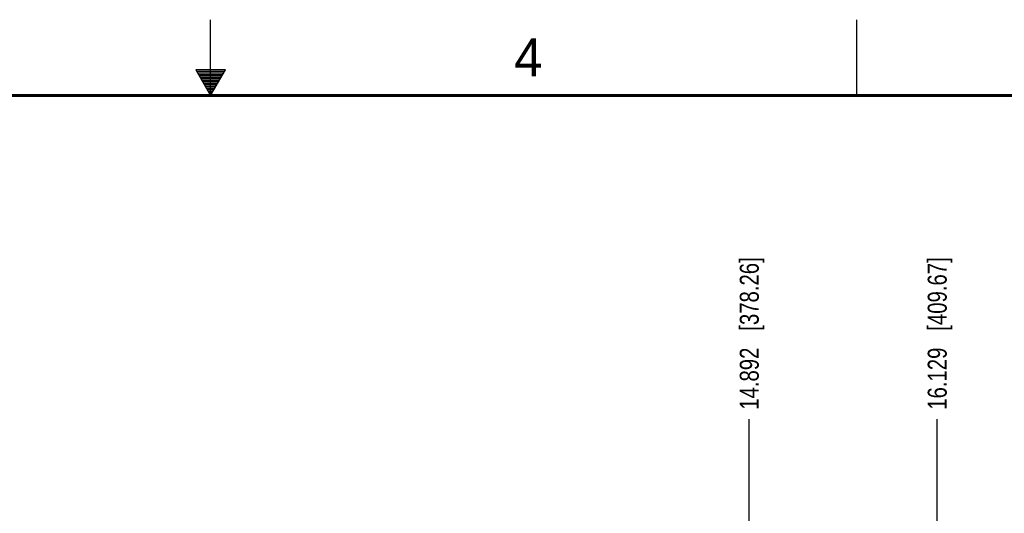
# Model space of a CAD drawing. Header units: inches. Extents: x 0 to 34, y 0 to 22.
# Tile 211 of 224: x 15.7 to 22.2, y 18.7 to 22. Entities that reach past the tile are written whole.
import ezdxf

# ---------------------------------------------------------------- set-up
doc = ezdxf.new("R2010")
doc.units = ezdxf.units.IN
doc.header["$LTSCALE"] = 1.87
doc.header["$MEASUREMENT"] = 0
doc.layers.get('0').update_dxf_attribs({"linetype": 'CONTINUOUS'})
doc.layers.add('DIMENSIONS', color=7, linetype='CONTINUOUS')
doc.styles.get("Standard").update_dxf_attribs({"font": 'txt', "width": 0.8})
doc.styles.add('TEXTSTYLE_2', font='txt')
doc.dimstyles.new('DIMSTYLE_1', dxfattribs={"dimtxt": 0.125, "dimasz": 0.18, "dimexe": 0.125, "dimexo": 0.0625, "dimgap": 0.03125, "dimtad": 0, "dimtih": 1, "dimtoh": 1, "dimdec": 3, "dimzin": 4, "dimdsep": 46, "dimtxsty": 'STANDARD', "dimblk": '_FILLED', "dimblk1": '_FILLED', "dimblk2": '_FILLED', "dimcen": 0.09, "dimadec": 0, "dimazin": 0, "dimtp": 0.01, "dimtm": 0.01, "dimtfac": 1, "dimtdec": 3, "dimtofl": 0, "dimtmove": 0, "dimatfit": 3, "dimldrblk": '_FILLED', "dimfxl": 1, "dimtolj": 1, "dimtzin": 4, "dimarcsym": 0})

# ---------------------------------------------------------------- blocks, each defined once
blk = doc.blocks.new('*D25')
at = {"layer": 'DIMENSIONS', "color": 2, "linetype": 'CONTINUOUS'}
blk.add_line((20.5448, 17.4359), (20.5448, 19.3691), dxfattribs=at)
at = {"layer": 'DIMENSIONS', "color": 2, "linetype": 'CONTINUOUS', "insert": (20.4823, 19.4316), "char_height": 0.125, "width": 1.525, "attachment_point": 1, "rotation": 90, "line_spacing_factor": 0.9}
blk.add_mtext('14.892{\\Ftxt.shx;\\W1.000000;\\H0.125000; }[378.26]', dxfattribs=at)
blk = doc.blocks.new('_FILLED')
at = {"color": 0, "linetype": 'BYBLOCK'}
blk.add_solid([(0, 0), (-1, 0.174), (-1, -0.174)], dxfattribs=at)
blk = doc.blocks.new('*D31')
at = {"layer": 'DIMENSIONS', "color": 2, "linetype": 'CONTINUOUS'}
blk.add_line((21.7817, 18.0417), (21.7817, 19.3691), dxfattribs=at)
at = {"layer": 'DIMENSIONS', "color": 2, "linetype": 'CONTINUOUS', "insert": (21.7192, 19.4316), "char_height": 0.125, "width": 1.525, "attachment_point": 1, "rotation": 90, "line_spacing_factor": 0.9}
blk.add_mtext('16.129{\\Ftxt.shx;\\W1.000000;\\H0.125000; }[409.67]', dxfattribs=at)

msp = doc.modelspace()

# ---------------------------------------------------------------- linework, layer by layer
at = {"color": 2, "linetype": 'CONTINUOUS'}
for p, q in [((17, 21.5), (17, 22)), ((21.25, 22), (21.25, 21.5)), ((16.902, 21.6697), (17, 21.5)), ((17.098, 21.6697), (16.902, 21.6697)), ((16.9076, 21.66), (17.0924, 21.66)), ((16.9134, 21.65), (17.0866, 21.65)), ((17, 21.5), (17.098, 21.6697)), ((16.9192, 21.64), (17.0808, 21.64)), ((16.925, 21.63), (17.0751, 21.63)), ((16.9307, 21.62), (17.0693, 21.62)), ((16.9365, 21.61), (17.0635, 21.61)), ((16.9423, 21.6), (17.0578, 21.6)), ((16.9481, 21.59), (17.052, 21.59)), ((16.9538, 21.58), (17.0462, 21.58)), ((16.9596, 21.57), (17.0404, 21.57)), ((16.9654, 21.56), (17.0347, 21.56)), ((16.9712, 21.55), (17.0289, 21.55)), ((16.9769, 21.54), (17.0231, 21.54)), ((16.9827, 21.53), (17.0173, 21.53)), ((16.9885, 21.52), (17.0116, 21.52)), ((16.9942, 21.51), (17.0058, 21.51))]:
    msp.add_line(p, q, dxfattribs=at)
at = {"color": 7, "linetype": 'CONTINUOUS', "const_width": 0.02}
msp.add_lwpolyline([(33.5, 21.5), (0.5, 21.5)], dxfattribs=at)

# ---------------------------------------------------------------- texts
at = {"color": 2, "linetype": 'CONTINUOUS', "insert": (18.9977, 21.8777), "char_height": 0.25, "width": 0.25, "attachment_point": 1, "line_spacing_factor": 0.9, "style": 'TEXTSTYLE_2'}
msp.add_mtext('4', dxfattribs=at)

# ---------------------------------------------------------------- dimensions: what is measured, and where the dimension line sits
at = {"layer": 'DIMENSIONS', "color": 2, "linetype": 'CONTINUOUS'}
for feature_location, offset, origin, picture, middle in [((20.5448, 17.4359), (0, 1.9332), (5.6528, 17.3734), '*D25', (20.5448, 20.1941)), ((21.7817, 18.0417), (0, 1.3275), (5.6528, 17.9788), '*D31', (21.7817, 20.1941))]:
    dim = msp.add_ordinate_dim(feature_location=feature_location, offset=offset, dtype=1, origin=origin, dimstyle='DIMSTYLE_1', dxfattribs=at)
    dim.commit()
    dim.dimension.update_dxf_attribs({"geometry": picture, "text_midpoint": middle})

doc.saveas('drawing.dxf')
